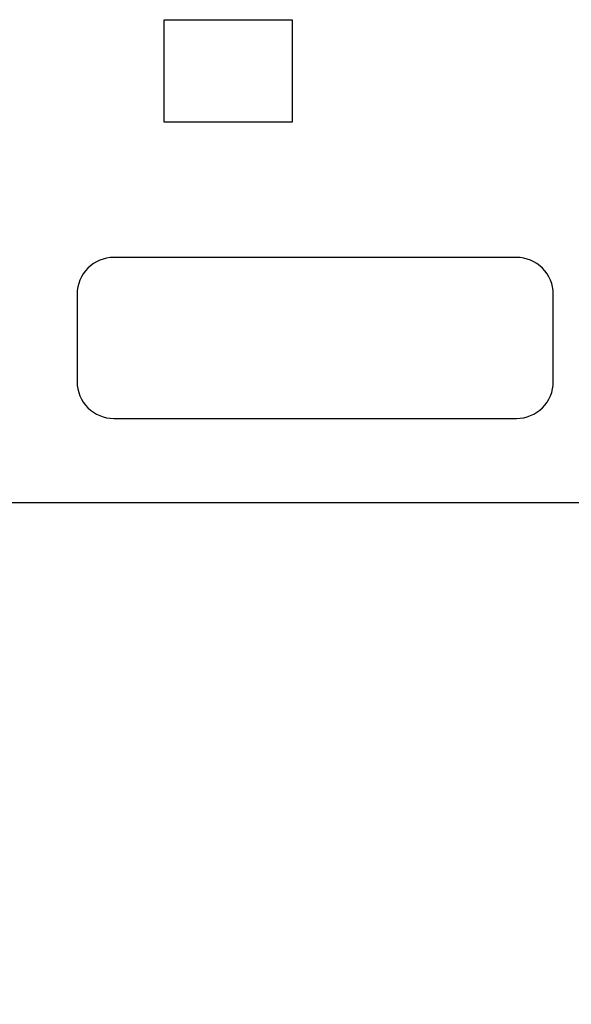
# Model space of a CAD drawing. Header units: millimetres. Extents: x 0 to 210, y 0 to 297.
# Tile 9 of 49: x 65.13 to 67.28, y 142.76 to 146.6. Entities that reach past the tile are written whole.
import ezdxf
from ezdxf.enums import TextEntityAlignment as Align

# ---------------------------------------------------------------- set-up
doc = ezdxf.new("R2010")
doc.units = ezdxf.units.MM
doc.header["$LTSCALE"] = 19.36
doc.layers.get('0').update_dxf_attribs({"linetype": 'CONTINUOUS'})
doc.layers.add('Z_DIM_2D', color=7, linetype='CONTINUOUS')
doc.styles.add('TEXTSTYLE_3', font='helveticaneueltw1g-ltcn.otf')
doc.styles.add('TEXTSTYLE_4', font='gdt', dxfattribs={"width": 0.7})
doc.dimstyles.new('DIMSTYLE_2', dxfattribs={"dimtxt": 2.1, "dimasz": 3.5, "dimexe": 1.5, "dimexo": 0, "dimgap": 0.525, "dimtad": 1, "dimlfac": 7.000007, "dimdsep": 46, "dimtxsty": 'TEXTSTYLE_3', "dimblk": '_FILLED', "dimblk1": '_FILLED', "dimblk2": '_FILLED', "dimcen": 0.09, "dimclrt": 5, "dimazin": 2, "dimtol": 1, "dimtp": 0.3, "dimtm": 0.3, "dimtfac": 1, "dimtofl": 0, "dimtmove": 0, "dimatfit": 3, "dimldrblk": '_FILLED', "dimfxl": 0, "dimtolj": 1, "dimarcsym": 0})

# ---------------------------------------------------------------- blocks, each defined once
blk = doc.blocks.new('*D14')
at = {"layer": 'Z_DIM_2D', "color": 2, "linetype": 'Continuous', "transparency": 16777216}
for p, q in [((72.4679, 145.1151), (69.6723, 145.1151)), ((71.1723, 145.1151), (71.1723, 144.9151)), ((71.1723, 144.7151), (71.1723, 144.9151)), ((71.1723, 144.9151), (71.1723, 136.0964))]:
    blk.add_line(p, q, dxfattribs=at)
at = {"layer": 'Z_DIM_2D', "color": 5, "linetype": 'Continuous', "transparency": 16777216}
for s, height, style, p in [('0.3', 1.47, 'TEXTSTYLE_3', (70.3323, 143.8058)), ('`', 1.47, 'TEXTSTYLE_4', (70.3323, 141.3375)), ('2.8', 2.1, 'TEXTSTYLE_3', (70.6473, 139.6225))]:
    blk.add_text(s, height=height, rotation=90, dxfattribs=dict(at, style=style)).set_placement(p, align=Align.RIGHT)
blk = doc.blocks.new('_FILLED')
at = {"color": 0, "linetype": 'ByBlock'}
blk.add_solid([(0, 0), (-1, 0.125), (-1, -0.125)], dxfattribs=at)
blk = doc.blocks.new('_NONE')

msp = doc.modelspace()

# ---------------------------------------------------------------- linework, layer by layer
at = {"color": 7, "linetype": 'Continuous'}
for p, q in [((65.6927, 146.2008), (65.6927, 146.6008)), ((65.6927, 146.6008), (66.1927, 146.6008)), ((66.1927, 146.6008), (66.1927, 146.2008)), ((66.1927, 146.2008), (65.6927, 146.2008)), ((67.0679, 145.6723), (65.4964, 145.6723)), ((65.3536, 145.5294), (65.3536, 145.1865)), ((67.2107, 145.1865), (67.2107, 145.5294)), ((65.4964, 145.0437), (67.0679, 145.0437)), ((62.2036, 144.7151), (141.2035, 144.7151))]:
    msp.add_line(p, q, dxfattribs=at)
for centre, start, end in [((65.4964, 145.5294), 89.9994, 180.0006), ((67.0679, 145.5294), 0, 90.0006), ((65.4964, 145.1865), 179.9994, 270.0006), ((67.0679, 145.1865), 269.9994, 360)]:
    msp.add_arc(centre, 0.1429, start, end, dxfattribs=at)

# ---------------------------------------------------------------- dimensions: what is measured, and where the dimension line sits
at = {"layer": 'Z_DIM_2D', "color": 2, "linetype": 'Continuous'}
dim = msp.add_linear_dim(base=(71.1723, 145.1151), p1=(62.2036, 144.7151), p2=(69.6723, 145.1151), angle=90, dimstyle='DIMSTYLE_2', override={"dimblk1": 'NONE', "dimblk2": 'NONE', "dimsah": 1}, dxfattribs=at)
dim.commit()
dim.dimension.update_dxf_attribs({"geometry": '*D14', "text_midpoint": (71.1723, 139.9511), "dimtype": 160})

doc.saveas('drawing.dxf')
